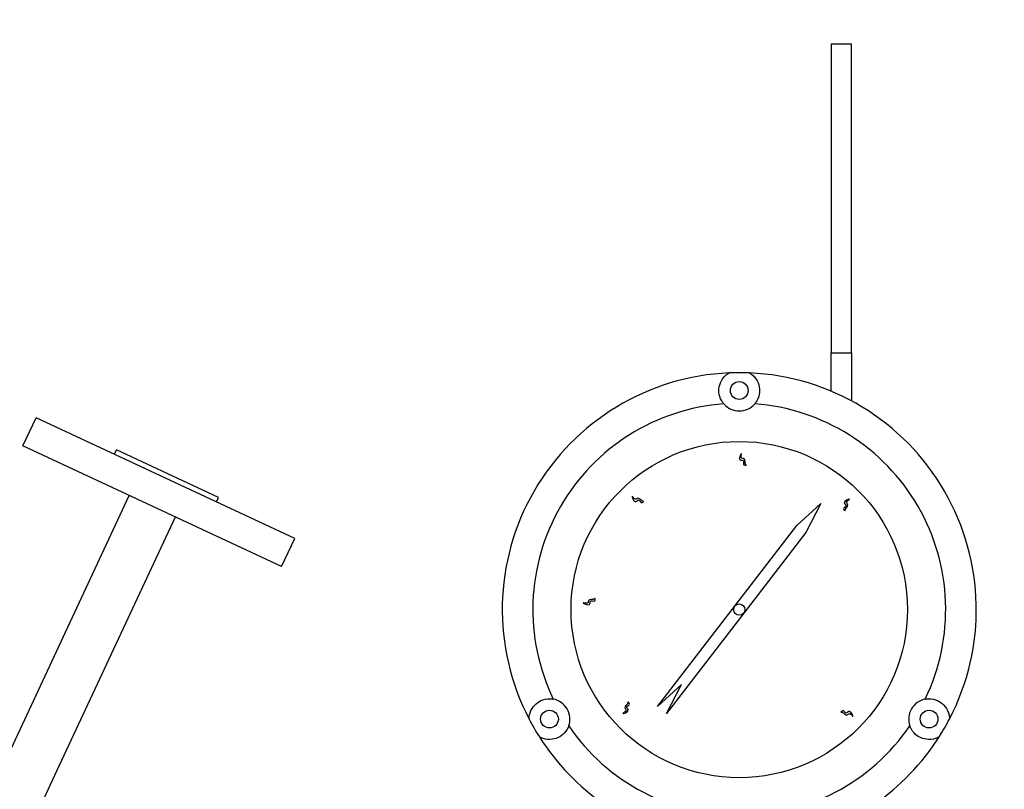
# Model space of a CAD drawing. Header units: inches. Extents: x 36 to 1719, y -84 to 1122.
# Tile 51 of 256: x 427 to 439, y 324 to 333. Entities that reach past the tile are written whole.
import ezdxf

# ---------------------------------------------------------------- set-up
doc = ezdxf.new("R2010")
doc.units = ezdxf.units.IN
doc.header["$LTSCALE"] = 48
doc.header["$MEASUREMENT"] = 0
doc.layers.add('Visible (ANSI)', color=7, linetype='Continuous', lineweight=30)

msp = doc.modelspace()

# ---------------------------------------------------------------- linework, layer by layer
at = {"layer": 'Visible (ANSI)'}
for p, q in [((436.7254, 332.79693), (436.9754, 332.79693)), ((436.7254, 332.79693), (436.7254, 329.0038)), ((436.9754, 329.0038), (436.9754, 332.79693)), ((436.7254, 329.0038), (436.9754, 329.0038)), ((436.7254, 328.5356), (436.7254, 329.0038)), ((436.9754, 329.0038), (436.9754, 328.41633)), ((426.81661, 327.8642), (426.9772, 328.2086)), ((430.14928, 326.72943), (426.9772, 328.2086)), ((429.98868, 326.38503), (426.81661, 327.8642)), ((427.93789, 327.76062), (427.96325, 327.815)), ((429.21395, 327.23179), (427.96325, 327.815)), ((426.64132, 324.08687), (428.11942, 327.25669)), ((429.18859, 327.17741), (429.21395, 327.23179)), ((436.30516, 326.88605), (436.6004, 327.15593)), ((436.6004, 327.15593), (436.41527, 326.80135)), ((427.20776, 323.82274), (428.68587, 326.99255)), ((434.59792, 324.66675), (436.30516, 326.88605)), ((429.98868, 326.38503), (430.14928, 326.72943)), ((436.41527, 326.80135), (435.65543, 325.8136)), ((435.65543, 325.8136), (434.70803, 324.58204)), ((434.89316, 324.93662), (434.59792, 324.66675)), ((434.70803, 324.58204), (434.89316, 324.93662)), ((437.97679, 324.18288), (437.97729, 324.18353)), ((426.36252, 322.01012), (427.20776, 323.82274))]:
    msp.add_line(p, q, dxfattribs=at)
for centre, radius in [((423.8504, 315.79693), 23.75), ((435.6004, 328.54343), 0.109), ((435.6004, 325.85593), 2.0625), ((435.6004, 325.85593), 0.06942), ((433.27296, 324.51218), 0.109), ((437.92785, 324.51218), 0.109)]:
    msp.add_circle(centre, radius, dxfattribs=at)
for centre, radius, start, end in [((435.6004, 325.85593), 2.90625, 92.481484, 207.518516), ((435.6004, 325.85593), 2.90625, 87.518516, 92.481484), ((435.6004, 325.85593), 2.90625, 332.481484, 87.518516), ((435.6004, 325.85593), 2.53125, 94.288097, 205.711903), ((435.6004, 328.54343), 0.25, 220.794128, 319.205872), ((435.6004, 325.85593), 2.53125, 334.288097, 85.711903), ((433.27296, 324.51218), 0.25, 340.794128, 79.205872), ((437.92785, 324.51218), 0.25, 100.794128, 199.205872), ((435.6004, 325.85593), 2.90625, 207.518516, 212.481484), ((435.6004, 325.85593), 2.53125, 214.288097, 325.711903), ((435.6004, 325.85593), 2.90625, 327.518516, 332.481484), ((435.6004, 325.85593), 2.90625, 212.481484, 258.093583), ((435.6004, 325.85593), 2.90625, 281.906417, 327.518516)]:
    msp.add_arc(centre, radius, start, end, dxfattribs=at)
msp.add_ellipse((436.2289, 325.49272), major_axis=(1.25914, 2.18166), ratio=0.8655768, start_param=4.60901454, end_param=4.69224749, dxfattribs=at)
for points, knots in [([(435.41114, 328.38009), (435.40115, 328.39162), (435.39283, 328.40341), (435.36478, 328.45041), (435.35462, 328.4866), (435.34877, 328.54923), (435.35097, 328.58169), (435.37057, 328.64762), (435.38764, 328.6811), (435.42606, 328.72328), (435.43942, 328.73592), (435.46254, 328.75208), (435.46829, 328.7558), (435.47457, 328.75945)], [1.08845993, 1.08845993, 1.08845993, 1.08845993, 1.64749949, 1.64749949, 3.29499898, 3.29499898, 4.72115011, 4.72115011, 6.14730124, 6.14730124, 6.68180599, 6.68180599, 6.84263001, 6.84263001, 6.84263001, 6.84263001]), ([(435.72623, 328.75945), (435.73252, 328.7558), (435.73826, 328.75208), (435.76139, 328.73592), (435.77474, 328.72328), (435.81317, 328.6811), (435.83024, 328.64762), (435.84984, 328.58169), (435.85204, 328.54923), (435.84618, 328.4866), (435.83603, 328.45041), (435.80798, 328.40341), (435.79966, 328.39162), (435.78967, 328.38009)], [8.07902497, 8.07902497, 8.07902497, 8.07902497, 8.23984899, 8.23984899, 8.77435374, 8.77435374, 10.20050487, 10.20050487, 11.626656, 11.626656, 13.27415549, 13.27415549, 13.83319505, 13.83319505, 13.83319505, 13.83319505]), ([(435.68466, 327.62506), (435.67229, 327.62488), (435.63937, 327.62438), (435.67255, 327.69666), (435.57386, 327.67452), (435.6464, 327.82076), (435.60844, 327.70534), (435.67688, 327.71407), (435.66989, 327.64874), (435.67646, 327.64659), (435.68466, 327.62506)], [0, 0, 0, 0, 0.076424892, 0.203274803, 0.317820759, 0.516929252, 0.653159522, 0.744058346, 0.88598076, 0.925268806, 0.925268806, 0.925268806, 0.925268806]), ([(434.4282, 327.18367), (434.41945, 327.17491), (434.39619, 327.15162), (434.36964, 327.22658), (434.31426, 327.14194), (434.26441, 327.29738), (434.31759, 327.18814), (434.36061, 327.24209), (434.40111, 327.19035), (434.40732, 327.19339), (434.4282, 327.18367)], [0, 0, 0, 0, 0.076424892, 0.203274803, 0.317820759, 0.516929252, 0.653159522, 0.744058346, 0.88598076, 0.925268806, 0.925268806, 0.925268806, 0.925268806]), ([(436.89349, 327.06625), (436.88448, 327.07474), (436.86052, 327.09732), (436.93468, 327.12604), (436.84846, 327.17893), (437.00239, 327.23328), (436.89474, 327.17694), (436.94992, 327.13551), (436.89938, 327.09353), (436.9026, 327.0874), (436.89349, 327.06625)], [0, 0, 0, 0, 0.076424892, 0.203274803, 0.317820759, 0.516929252, 0.653159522, 0.744058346, 0.88598076, 0.925268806, 0.925268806, 0.925268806, 0.925268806]), ([(433.83447, 325.99161), (433.83429, 325.97923), (433.83383, 325.94631), (433.76255, 325.98158), (433.78181, 325.88229), (433.63774, 325.95905), (433.75201, 325.91775), (433.74527, 325.98642), (433.81037, 325.97752), (433.81272, 325.98403), (433.83447, 325.99161)], [0, 0, 0, 0, 0.076424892, 0.203274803, 0.317820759, 0.516929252, 0.653159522, 0.744058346, 0.88598076, 0.925268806, 0.925268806, 0.925268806, 0.925268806]), ([(433.02296, 324.51314), (433.02298, 324.52041), (433.02333, 324.52724), (433.02576, 324.55535), (433.03003, 324.57323), (433.04735, 324.6276), (433.06781, 324.65913), (433.1151, 324.70906), (433.14212, 324.72719), (433.19929, 324.75344), (433.2357, 324.76274), (433.29044, 324.76195), (433.3048, 324.76064), (433.31978, 324.75775)], [8.07902497, 8.07902497, 8.07902497, 8.07902497, 8.23984899, 8.23984899, 8.77435374, 8.77435374, 10.20050487, 10.20050487, 11.626656, 11.626656, 13.27415549, 13.27415549, 13.83319505, 13.83319505, 13.83319505, 13.83319505]), ([(434.23913, 324.72284), (434.24763, 324.71384), (434.27024, 324.6899), (434.19453, 324.66554), (434.27753, 324.60773), (434.1207, 324.56242), (434.23145, 324.61241), (434.17877, 324.65697), (434.23166, 324.69595), (434.22881, 324.70225), (434.23913, 324.72284)], [0, 0, 0, 0, 0.076424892, 0.203274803, 0.317820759, 0.516929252, 0.653159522, 0.744058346, 0.88598076, 0.925268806, 0.925268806, 0.925268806, 0.925268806]), ([(437.88103, 324.75775), (437.89601, 324.76064), (437.91037, 324.76195), (437.96511, 324.76274), (438.00152, 324.75344), (438.05869, 324.72719), (438.0857, 324.70906), (438.133, 324.65913), (438.15346, 324.6276), (438.17078, 324.57323), (438.17504, 324.55535), (438.17748, 324.52724), (438.17783, 324.52041), (438.17785, 324.51314)], [1.08845993, 1.08845993, 1.08845993, 1.08845993, 1.64749949, 1.64749949, 3.29499898, 3.29499898, 4.72115011, 4.72115011, 6.14730124, 6.14730124, 6.68180599, 6.68180599, 6.84263001, 6.84263001, 6.84263001, 6.84263001]), ([(436.84782, 324.59859), (436.85605, 324.60784), (436.87792, 324.63245), (436.90879, 324.55915), (436.95914, 324.64688), (437.01795, 324.49459), (436.95851, 324.60056), (436.9187, 324.5442), (436.87526, 324.59349), (436.86923, 324.5901), (436.84782, 324.59859)], [0, 0, 0, 0, 0.076424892, 0.203274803, 0.317820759, 0.516929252, 0.653159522, 0.744058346, 0.88598076, 0.925268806, 0.925268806, 0.925268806, 0.925268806]), ([(433.50905, 324.42994), (433.50378, 324.41476), (433.49736, 324.40101), (433.47036, 324.35365), (433.44453, 324.32736), (433.39375, 324.29135), (433.36454, 324.27703), (433.29764, 324.26103), (433.26012, 324.25908), (433.20437, 324.27127), (433.18675, 324.27651), (433.16119, 324.28846), (433.1551, 324.29157), (433.14879, 324.29519)], [5.35947552, 5.35947552, 5.35947552, 5.35947552, 5.9482065, 5.9482065, 7.56377367, 7.56377367, 8.9899248, 8.9899248, 10.41607594, 10.41607594, 10.95058069, 10.95058069, 11.11140471, 11.11140471, 11.11140471, 11.11140471]), ([(438.05202, 324.29519), (438.04571, 324.29157), (438.03962, 324.28846), (438.01406, 324.27651), (437.99644, 324.27127), (437.94069, 324.25908), (437.90316, 324.26103), (437.83627, 324.27703), (437.80706, 324.29135), (437.78325, 324.30824), (437.75627, 324.32736), (437.73045, 324.35365), (437.70345, 324.40101), (437.69702, 324.41476), (437.69176, 324.42994)], [-3.54763103, -3.54763103, -3.54763103, -3.54763103, -3.38680701, -3.38680701, -2.85230226, -2.85230226, -1.42615113, -1.42615113, 0, 0, 0, 1.61556717, 1.61556717, 2.20429815, 2.20429815, 2.20429815, 2.20429815])]:
    msp.add_open_spline(points, degree=3, knots=knots, dxfattribs=at)

doc.saveas('drawing.dxf')
